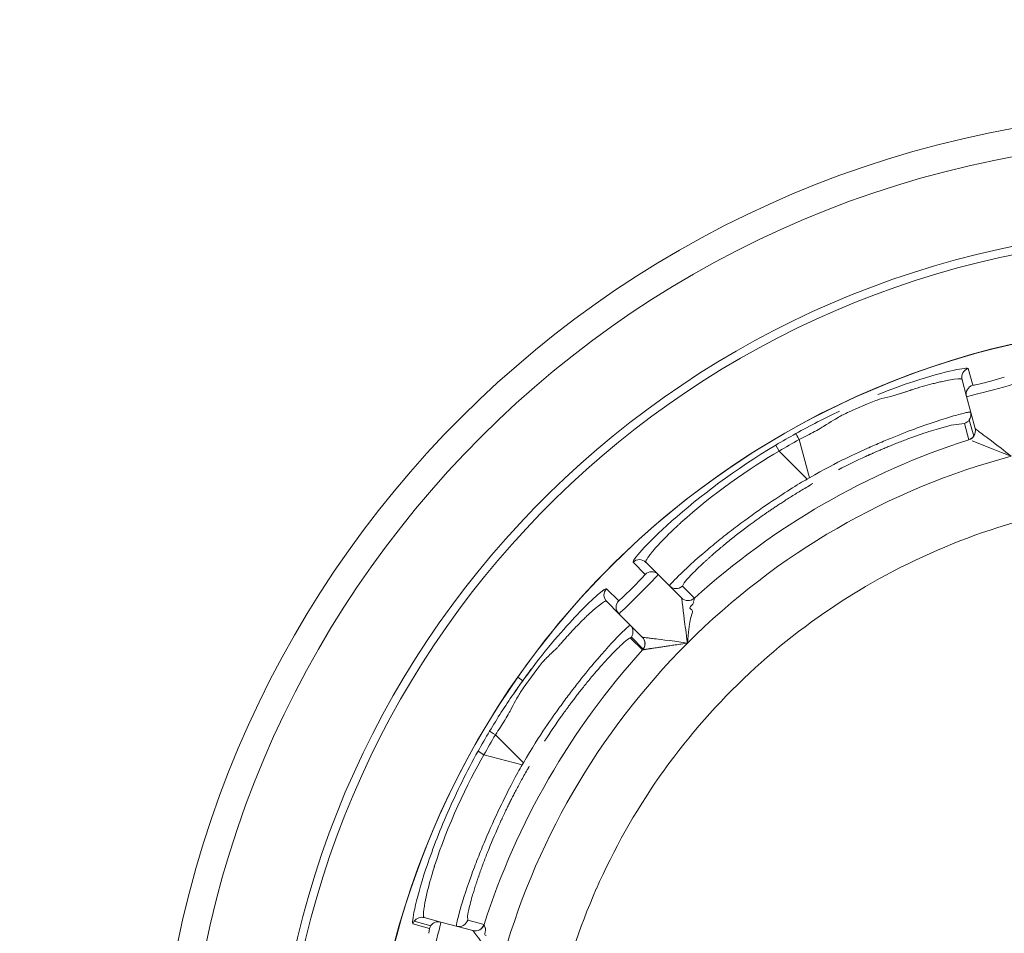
# Model space of a CAD drawing. Extents: x 0 to 283, y -463 to 196.
# Tile 26 of 35: x 230.12 to 232.77, y 107.41 to 109.87. Entities that reach past the tile are written whole.
import ezdxf

# ---------------------------------------------------------------- set-up
doc = ezdxf.new("R2010")
doc.units = 0
doc.layers.get('DEFPOINTS').update_dxf_attribs({"linetype": 'CONTINUOUS'})
doc.layers.add('DIM', color=7, linetype='CONTINUOUS')
doc.layers.add('TANGENT EDGES', color=7, linetype='CONTINUOUS', lineweight=0)
doc.layers.add('VISIBLE', color=255, linetype='CONTINUOUS', lineweight=0)
doc.styles.add('SANSSERIF', font='sanss___.ttf')
doc.dimstyles.new('ISO-25$0', dxfattribs={"dimtxt": 2.5, "dimasz": 2.5, "dimexe": 1.25, "dimexo": 1, "dimgap": 0.6, "dimtad": 1, "dimdec": 1, "dimzin": 9, "dimdsep": 46, "dimtxsty": 'SANSSERIF', "dimcen": 0.75, "dimadec": 1, "dimazin": 0, "dimtfac": 1, "dimtdec": 1, "dimtmove": 0, "dimatfit": 3, "dimfxl": 1, "dimarcsym": 0})
doc.dimstyles.new('ISO-25$3', dxfattribs={"dimtxt": 2.5, "dimasz": 2.5, "dimexe": 1.25, "dimexo": 1, "dimgap": 0.6, "dimtad": 1, "dimtih": 1, "dimtoh": 1, "dimdec": 1, "dimzin": 9, "dimdsep": 46, "dimtxsty": 'SANSSERIF', "dimcen": 0.75, "dimadec": 1, "dimazin": 0, "dimtfac": 1, "dimtdec": 1, "dimtofl": 0, "dimtmove": 0, "dimatfit": 3, "dimfxl": 1, "dimarcsym": 0})

# ---------------------------------------------------------------- blocks, each defined once
blk = doc.blocks.new('*D17')
at = {"layer": 'DEFPOINTS', "color": 0, "transparency": 16777216}
for p in [(254.048, 118.1119), (174.1974, 98.6119), (222.798, 98.6119)]:
    blk.add_point(p, dxfattribs=at)
at = {"layer": 'DIM', "color": 0, "lineweight": -2, "transparency": 16777216}
for p, q in [((253.048, 118.1119), (172.9474, 118.1119)), ((174.1974, 115.6119), (174.1974, 101.1119)), ((221.798, 98.6119), (172.9474, 98.6119))]:
    blk.add_line(p, q, dxfattribs=at)
at = {"layer": 'DIM', "color": 0, "transparency": 16777216}
for points in [[(173.7808, 115.6119), (174.6141, 115.6119), (174.1974, 118.1119)], [(173.7808, 101.1119), (174.6141, 101.1119), (174.1974, 98.6119)]]:
    blk.add_solid(points, dxfattribs=at)
at = {"layer": 'DIM', "color": 0, "transparency": 16777216, "insert": (172.3097, 108.3619), "char_height": 2.5, "attachment_point": 5, "rotation": 90, "style": 'SANSSERIF'}
blk.add_mtext('78', dxfattribs=at)
blk = doc.blocks.new('*D24')
at = {"layer": 'DEFPOINTS', "color": 0, "transparency": 16777216}
for p in [(231.7187, 109.1392), (234.8772, 104.4846)]:
    blk.add_point(p, dxfattribs=at)
at = {"layer": 'DIM', "color": 0, "lineweight": -2, "transparency": 16777216}
for p, q in [((233.298, 106.0619), (233.298, 107.5619)), ((232.548, 106.8119), (234.048, 106.8119)), ((239.3819, 97.8464), (236.281, 102.416)), ((249.0765, 97.8464), (239.3819, 97.8464))]:
    blk.add_line(p, q, dxfattribs=at)
at = {"layer": 'DIM', "color": 0, "transparency": 16777216}
blk.add_solid([(236.6258, 102.6499), (235.9362, 102.182), (234.8772, 104.4846)], dxfattribs=at)
at = {"layer": 'DIM', "color": 0, "transparency": 16777216, "insert": (244.5292, 99.753), "char_height": 2.5, "attachment_point": 5, "style": 'SANSSERIF'}
blk.add_mtext('∅22.5', dxfattribs=at)

msp = doc.modelspace()

# ---------------------------------------------------------------- linework, layer by layer
at = {"layer": 'TANGENT EDGES'}
for p, q in [((232.6898, 108.8868), (232.6775, 108.9315)), ((232.6802, 108.7932), (232.692, 108.7492)), ((232.6957, 108.77), (232.6958, 108.7699)), ((232.2484, 108.637), (232.2208, 108.7399)), ((232.1579, 108.725), (232.1669, 108.7088)), ((232.2422, 108.6334), (232.1669, 108.7088)), ((232.2484, 108.637), (232.2422, 108.6334)), ((231.8052, 108.3761), (231.7726, 108.409)), ((231.7338, 108.3047), (231.7008, 108.3373)), ((231.9035, 108.3124), (231.9034, 108.3125)), ((231.8001, 108.1745), (231.7679, 108.2067)), ((231.7973, 108.2065), (231.7975, 108.2064)), ((231.4611, 108.0981), (231.4745, 108.0887)), ((231.4764, 107.8676), (231.4011, 107.943)), ((231.3541, 107.8986), (231.37, 107.8891)), ((231.4729, 107.8615), (231.37, 107.8891)), ((231.4764, 107.8676), (231.4729, 107.8615)), ((231.2231, 107.4201), (231.1784, 107.4323)), ((231.1818, 107.4395), (231.2266, 107.4275)), ((231.34, 107.4141), (231.3399, 107.4142))]:
    msp.add_line(p, q, dxfattribs=at)
for centre, radius, start, end in [((233.298, 106.8119), 2.4777, 90, 176.2396), ((233.298, 106.8119), 2.2424, 0, 145), ((232.6847, 108.9076), 0.025, 106.6289, 194.9599), ((232.6967, 108.8628), 0.025, 106.025, 195), ((232.6716, 108.7634), 0.025, 287.7949, 15), ((232.6715, 108.7635), 0.025, 325, 14.9999), ((232.6715, 108.7635), 0.025, 287.766, 325), ((233.298, 106.8119), 1.9496, 105, 135), ((231.8225, 108.3581), 0.025, 45, 133.9748), ((231.719, 108.3202), 0.025, 136.6289, 224.9599), ((231.8888, 108.3625), 0.025, 225.0011, 312.2336), ((231.9211, 108.3302), 0.025, 225, 312.234), ((231.9211, 108.3301), 0.025, 225, 312.1871), ((231.7518, 108.2874), 0.025, 136.025, 225), ((231.7797, 108.1888), 0.025, 325, 44.9998), ((231.7798, 108.1888), 0.025, 317.7949, 45), ((233.298, 106.8119), 1.9496, 135, 165), ((233.298, 106.8119), 2.2424, 145, 180), ((231.2471, 107.4132), 0.025, 75.0004, 144.9996), ((231.3023, 107.4502), 0.025, 255.001, 342.2539), ((231.3464, 107.4383), 0.025, 255, 342.2136), ((231.3465, 107.4383), 0.025, 255, 342.1871)]:
    msp.add_arc(centre, radius, start, end, dxfattribs=at)
for centre, major_axis, ratio, start_param, end_param in [((233.2114, 106.9619), (-1.8249, -1.0536), 0.965926, -1.585559, -1.556034), ((232.2236, 108.734), (-0.012, 0.0219), 0.015514, -1.30897, -0.033518), ((233.148, 106.8985), (-1.0536, -1.8249), 0.965926, -1.585559, -1.556034), ((231.4064, 107.9393), (-0.0214, 0.013), 0.015547, -1.308973, -0.033514)]:
    msp.add_ellipse(centre, major_axis=major_axis, ratio=ratio, start_param=start_param, end_param=end_param, dxfattribs=at)
for points, knots in [([(232.5533, 108.8831), (232.5618, 108.8856), (232.5704, 108.888), (232.5833, 108.8913), (232.5876, 108.8924), (232.594, 108.8939), (232.5961, 108.8944), (232.6003, 108.8954), (232.6005, 108.8955), (232.6044, 108.8963)], [0.6250001, 0.6250001, 0.6250001, 0.6250001, 0.6875, 0.6875, 0.71875, 0.71875, 0.734375, 0.734375, 0.7500001, 0.7500001, 0.7500001, 0.7500001]), ([(232.4973, 108.865), (232.498, 108.8653), (232.5009, 108.8663), (232.5081, 108.8687), (232.511, 108.8697), (232.5177, 108.872), (232.5236, 108.8739), (232.5343, 108.8774), (232.5449, 108.8807), (232.5533, 108.8831)], [0.5000011, 0.5000011, 0.5000011, 0.5000011, 0.53125, 0.53125, 0.546875, 0.546875, 0.5625, 0.5625, 0.6250001, 0.6250001, 0.6250001, 0.6250001]), ([(231.7726, 108.409), (231.7695, 108.4132), (231.8045, 108.4551), (231.95, 108.5853), (232.0497, 108.6605), (232.1579, 108.725)], [-1, -1, -1, -1, -0.5, -0.5, 0, 0, 0, 0]), ([(231.8074, 108.4086), (231.8071, 108.4089), (231.8067, 108.4094), (231.8072, 108.4116), (231.8075, 108.4126), (231.8085, 108.4147), (231.8089, 108.4154), (231.81, 108.4172), (231.8109, 108.4187), (231.813, 108.4219), (231.8153, 108.4251), (231.8196, 108.4307), (231.822, 108.4337), (231.8247, 108.4371), (231.8267, 108.4395), (231.827, 108.4398), (231.843, 108.4587), (231.8609, 108.4768), (231.8818, 108.4972), (231.8879, 108.503), (231.8948, 108.5094), (231.8967, 108.5112), (231.899, 108.5133), (231.8997, 108.5139), (231.9008, 108.515), (231.8991, 108.5134), (231.9834, 108.5908), (232.0916, 108.6655), (232.1669, 108.7088)], [0, 0, 0, 0, 0.0625, 0.0625, 0.09375, 0.09375, 0.109375, 0.109375, 0.125, 0.125, 0.1875, 0.1875, 0.21875, 0.234375, 0.234375, 0.25, 0.25, 0.375, 0.375, 0.4375, 0.4375, 0.46875, 0.46875, 0.484375, 0.484375, 0.5, 0.5, 1, 1, 1, 1]), ([(232.2422, 108.6334), (232.2185, 108.6195), (232.1799, 108.5959), (232.1072, 108.5461), (232.0807, 108.5271), (232.04, 108.4963), (232.0263, 108.4857), (232.006, 108.4696), (231.9993, 108.4641), (231.9861, 108.4533), (231.9776, 108.4462), (231.9032, 108.3832), (231.8694, 108.3466), (231.8712, 108.3448)], [0, 0, 0, 0, 0.25, 0.25, 0.375, 0.375, 0.4375, 0.4375, 0.46875, 0.46875, 0.5, 0.5, 1, 1, 1, 1]), ([(231.5007, 108.1241), (231.5474, 108.1858), (231.5936, 108.2385), (231.6303, 108.2762), (231.6315, 108.2775), (231.6328, 108.2788)], [-0.9214368, -0.9214368, -0.9214368, -0.9214368, -0.5, -0.5, -0.4846904, -0.4846904, -0.4846904, -0.4846904]), ([(231.6551, 108.2703), (231.6522, 108.2676), (231.652, 108.2674), (231.6488, 108.2645), (231.6473, 108.263), (231.6425, 108.2585), (231.6394, 108.2554), (231.6299, 108.2461), (231.6236, 108.2397), (231.6175, 108.2333)], [-0.7500001, -0.7500001, -0.7500001, -0.7500001, -0.734375, -0.734375, -0.71875, -0.71875, -0.6875, -0.6875, -0.6250001, -0.6250001, -0.6250001, -0.6250001]), ([(231.6175, 108.2333), (231.6114, 108.227), (231.6038, 108.2188), (231.5963, 108.2104), (231.5922, 108.2058), (231.5875, 108.2005), (231.5855, 108.1982), (231.5805, 108.1925), (231.5785, 108.1902), (231.578, 108.1896)], [-0.6250001, -0.6250001, -0.6250001, -0.6250001, -0.5625, -0.5625, -0.546875, -0.546875, -0.53125, -0.53125, -0.5000011, -0.5000011, -0.5000011, -0.5000011]), ([(231.37, 107.8891), (231.3265, 107.814), (231.27, 107.6952), (231.2357, 107.5859), (231.2365, 107.5882), (231.236, 107.5867), (231.2357, 107.5859), (231.2348, 107.5829), (231.234, 107.5804), (231.2313, 107.5713), (231.2289, 107.5634), (231.221, 107.5352), (231.2146, 107.5106), (231.2101, 107.4862), (231.21, 107.4857), (231.2095, 107.4828), (231.2088, 107.4784), (231.2082, 107.4746), (231.2073, 107.4676), (231.2069, 107.4638), (231.2067, 107.4599), (231.2067, 107.4581), (231.2067, 107.4561), (231.2067, 107.4552), (231.2069, 107.4529), (231.2071, 107.4519), (231.2078, 107.4497), (231.2083, 107.4495), (231.2088, 107.4493)], [-1, -1, -1, -1, -0.5, -0.5, -0.484375, -0.484375, -0.46875, -0.46875, -0.4375, -0.4375, -0.375, -0.375, -0.25, -0.25, -0.234375, -0.234375, -0.21875, -0.1875, -0.1875, -0.125, -0.125, -0.109375, -0.109375, -0.09375, -0.09375, -0.0625, -0.0625, 0, 0, 0, 0]), ([(231.4729, 107.8615), (231.4593, 107.8376), (231.4376, 107.7979), (231.3997, 107.7183), (231.3862, 107.6886), (231.3663, 107.6416), (231.3597, 107.6256), (231.3503, 107.6015), (231.3472, 107.5934), (231.3411, 107.5774), (231.3373, 107.567), (231.3044, 107.4753), (231.2935, 107.4267), (231.2959, 107.426)], [0, 0, 0, 0, 0.25, 0.25, 0.375, 0.375, 0.4375, 0.4375, 0.46875, 0.46875, 0.5, 0.5, 1, 1, 1, 1])]:
    msp.add_open_spline(points, degree=3, knots=knots, dxfattribs=at)
msp.add_open_spline([(231.6813, 108.3248), (231.6925, 108.3342), (231.6993, 108.3385), (231.7008, 108.3373)], degree=3, dxfattribs=at)
at = {"layer": 'VISIBLE'}
for p, q in [((232.6605, 108.9011), (232.6605, 108.9011)), ((232.6605, 108.9011), (232.6725, 108.8563)), ((232.7409, 108.8986), (232.7746, 108.9083)), ((232.4679, 108.8565), (232.4973, 108.865)), ((232.6725, 108.8563), (232.6957, 108.77)), ((232.3717, 108.822), (232.4054, 108.8365)), ((232.5903, 108.7676), (232.6314, 108.7791)), ((232.6314, 108.7791), (232.6674, 108.7837)), ((232.6792, 108.7397), (232.6674, 108.7837)), ((232.6792, 108.7397), (232.6793, 108.7396)), ((232.6879, 108.7366), (232.7447, 108.7143)), ((232.7447, 108.7143), (232.7672, 108.7055)), ((232.7672, 108.7055), (232.7934, 108.6951)), ((231.8402, 108.3758), (231.8074, 108.4086)), ((231.7717, 108.341), (231.7964, 108.366)), ((231.7964, 108.366), (231.8052, 108.3761)), ((231.9034, 108.3125), (231.8402, 108.3758)), ((231.746, 108.3155), (231.7717, 108.341)), ((231.9056, 108.344), (231.9105, 108.3533)), ((231.9056, 108.344), (231.9379, 108.3117)), ((231.7338, 108.3047), (231.746, 108.3155)), ((231.9379, 108.3116), (231.9361, 108.3045)), ((231.7013, 108.3025), (231.7013, 108.3025)), ((231.7013, 108.3025), (231.7341, 108.2697)), ((231.9277, 108.2828), (231.9308, 108.2803)), ((231.9338, 108.296), (231.9299, 108.2921)), ((231.9362, 108.3011), (231.9338, 108.296)), ((231.9361, 108.3045), (231.936, 108.3028)), ((231.936, 108.3028), (231.9362, 108.3011)), ((231.7341, 108.2697), (231.7973, 108.2065)), ((231.9308, 108.2803), (231.9325, 108.2771)), ((231.7568, 108.2329), (231.7366, 108.2134)), ((231.7651, 108.2387), (231.7568, 108.2329)), ((231.7982, 108.172), (231.7659, 108.2042)), ((231.9212, 108.2106), (231.9194, 108.1905)), ((231.9222, 108.2201), (231.9212, 108.2106)), ((231.7982, 108.172), (231.7983, 108.172)), ((231.5127, 108.119), (231.4907, 108.0895)), ((231.2536, 107.4373), (231.2088, 107.4493)), ((231.2536, 107.4373), (231.3399, 107.4142)), ((231.3261, 107.4425), (231.3257, 107.4531)), ((231.3261, 107.4425), (231.3702, 107.4307)), ((231.2208, 107.4069), (231.2232, 107.4201)), ((231.3703, 107.4306), (231.3702, 107.4307)), ((231.3703, 107.4306), (231.3723, 107.4236)), ((231.3723, 107.4236), (231.373, 107.4221)), ((231.373, 107.4221), (231.374, 107.4207)), ((231.3745, 107.4151), (231.3731, 107.4097)), ((231.374, 107.4207), (231.3745, 107.4151))]:
    msp.add_line(p, q, dxfattribs=at)
for radius in [2.8125, 2.7375]:
    msp.add_circle((233.298, 106.8119), radius, dxfattribs=at)
for centre, radius, start, end in [((233.298, 106.8119), 2.5, 90, 176.2731), ((233.298, 106.8119), 2.2425, 0, 180), ((232.6847, 108.9076), 0.025, 194.9599, 194.9999), ((232.6597, 108.8076), 0.025, 287.7883, 324.954), ((232.6597, 108.8075), 0.025, 325.0001, 15.0148), ((233.298, 106.8119), 2.0246, 107.7949, 132.2051), ((233.3003, 106.8078), 2.2318, 119.199, 120.7904), ((233.298, 106.8119), 2.0869, 119.9044, 120.0956), ((233.2968, 106.816), 1.7707, 99.9864, 111.2636), ((233.2961, 106.8157), 1.7707, 111.2364, 122.5136), ((231.7897, 108.3909), 0.0249, 44.9497, 90.0512), ((231.719, 108.3202), 0.025, 224.9599, 224.9999), ((233.2953, 106.8153), 1.7707, 122.4864, 133.7636), ((231.7474, 108.221), 0.025, 325.0067, 44.9987), ((231.7475, 108.221), 0.0249, 317.6838, 324.9731), ((233.298, 106.8119), 2.0246, 137.7949, 162.2051), ((231.7797, 108.1888), 0.025, 317.7863, 325), ((233.2947, 106.8147), 1.7707, 133.7364, 145.0136), ((233.3021, 106.8095), 2.2318, 149.199, 150.7904), ((233.298, 106.8119), 2.0869, 149.9045, 150.0956), ((233.2943, 106.814), 1.7707, 144.9864, 156.2636), ((233.2939, 106.8132), 1.7707, 156.2364, 167.5136), ((231.2011, 107.4258), 0.0236, 144.5706, 164.0006), ((231.2475, 107.413), 0.0255, 145.181, 163.7885)]:
    msp.add_arc(centre, radius, start, end, dxfattribs=at)
for centre, major_axis, ratio, start_param, end_param in [((232.2384, 108.5838), (0.4272, 0.1945), 0.085523, 0.565198, 0.765422), ((232.2978, 108.543), (0.3752, 0.2117), 0.204248, 1.182048, 1.378484), ((232.2875, 108.5615), (-0.3592, -0.2205), 0.161988, -1.16458, -0.958963), ((232.2776, 108.5726), (-0.3518, -0.2254), 0.133705, -0.962803, -0.859634), ((232.2846, 108.5883), (-0.3648, -0.243), 0.114498, -0.808968, -0.758541), ((232.2758, 108.5766), (-0.3509, -0.2282), 0.125762, -0.860083, -0.808097), ((231.7857, 108.4035), (-0.0168, -0.0053), 0.669284, -2.018324, -0.909196), ((232.291, 108.6684), (-0.385, -0.3243), 0.043389, -0.381732, -0.192908), ((231.4037, 107.8105), (0.3622, 0.3937), 0.035378, 0.001485, 0.187021), ((231.4728, 107.8256), (0.2921, 0.3759), 0.058779, 0.371684, 0.567779), ((231.4388, 107.8161), (0.3271, 0.3879), 0.043182, 0.187689, 0.375487), ((231.4944, 107.8166), (0.2727, 0.3821), 0.085523, 0.565198, 0.765422), ((231.5662, 107.8109), (0.2191, 0.371), 0.20425, 1.182049, 1.378483), ((231.5481, 107.8218), (-0.2008, -0.3706), 0.161988, -1.16458, -0.958963), ((231.534, 107.8266), (-0.1919, -0.3711), 0.133705, -0.962803, -0.859634), ((231.5304, 107.8291), (-0.1898, -0.3731), 0.125762, -0.860083, -0.808097), ((231.5322, 107.8436), (-0.1944, -0.3929), 0.114498, -0.808968, -0.758541), ((231.4977, 107.9162), (-0.1713, -0.4733), 0.043389, -0.381732, -0.192908), ((231.2003, 107.4308), (-0.021, -0.0077), 0.843373, -2.266257, -0.875933)]:
    msp.add_ellipse(centre, major_axis=major_axis, ratio=ratio, start_param=start_param, end_param=end_param, dxfattribs=at)
for points in [[(232.6365, 108.9269), (232.611, 108.9213), (232.5746, 108.9115), (232.5302, 108.8969)], [(232.6775, 108.9315), (232.6765, 108.9339), (232.6619, 108.9325), (232.6365, 108.9269)], [(232.5302, 108.8969), (232.5005, 108.8871), (232.4677, 108.8752), (232.4329, 108.8613)], [(232.6044, 108.8963), (232.6658, 108.9098), (232.6602, 108.9022), (232.6605, 108.9011)], [(232.6898, 108.8868), (232.6901, 108.8863), (232.6965, 108.8876), (232.7058, 108.8898)], [(232.4054, 108.8365), (232.4178, 108.8417), (232.4303, 108.8467), (232.4376, 108.8489)], [(232.4376, 108.8489), (232.4452, 108.8512), (232.4589, 108.8544), (232.4679, 108.8565)], [(232.3295, 108.8164), (232.2906, 108.7981), (232.2508, 108.7779), (232.2116, 108.756)], [(232.3006, 108.7841), (232.3204, 108.7967), (232.3288, 108.8015), (232.3364, 108.8055)], [(232.2208, 108.7399), (232.2356, 108.7472), (232.2494, 108.7543), (232.2624, 108.7615)], [(231.6328, 108.2788), (231.6531, 108.2995), (231.6696, 108.315), (231.6813, 108.3248)], [(231.7013, 108.3025), (231.7005, 108.3033), (231.7015, 108.3127), (231.6551, 108.2703)], [(231.9299, 108.2921), (231.9267, 108.2888), (231.9241, 108.2853), (231.9277, 108.2828)], [(231.9313, 108.2682), (231.9285, 108.2599), (231.9267, 108.2526), (231.9257, 108.2468)], [(231.9325, 108.2771), (231.9331, 108.2749), (231.9327, 108.2722), (231.9313, 108.2682)], [(231.9257, 108.2468), (231.9247, 108.2409), (231.923, 108.2291), (231.9222, 108.2201)], [(231.7366, 108.2134), (231.7198, 108.1963), (231.695, 108.1694), (231.667, 108.1362)], [(231.5568, 108.1676), (231.5501, 108.1612), (231.5398, 108.1516), (231.5344, 108.1458)], [(231.4495, 108.0526), (231.4666, 108.0775), (231.4839, 108.1014), (231.5009, 108.1239)], [(231.4745, 108.0887), (231.4832, 108.1008), (231.4919, 108.1126), (231.5007, 108.1241)], [(231.5344, 108.1458), (231.5292, 108.1403), (231.5208, 108.1297), (231.5127, 108.119)], [(231.4493, 108.0528), (231.4576, 108.065), (231.466, 108.0769), (231.4745, 108.0887)], [(231.3851, 107.9523), (231.4059, 107.9872), (231.4274, 108.0207), (231.4493, 108.0528)], [(231.4685, 108.0576), (231.4639, 108.0503), (231.459, 108.042), (231.4481, 108.0212)], [(231.5725, 108.0148), (231.5561, 107.9921), (231.5221, 107.9452), (231.4764, 107.8676)], [(231.4264, 107.9825), (231.4187, 107.9698), (231.4102, 107.9567), (231.4011, 107.943)], [(231.2726, 107.734), (231.2962, 107.7879), (231.3237, 107.8443), (231.3541, 107.8986)], [(231.2134, 107.581), (231.2283, 107.6263), (231.2484, 107.6789), (231.2726, 107.734)], [(231.183, 107.4733), (231.1886, 107.4991), (231.1986, 107.5359), (231.2134, 107.581)], [(231.1784, 107.4323), (231.176, 107.4333), (231.1774, 107.4479), (231.183, 107.4733)], [(231.3731, 107.4097), (231.372, 107.4053), (231.3715, 107.401), (231.3758, 107.4006)]]:
    msp.add_open_spline(points, degree=3, dxfattribs=at)
for points, knots in [([(232.8174, 108.8951), (232.8177, 108.8943), (232.7832, 108.8846), (232.7074, 108.8643), (232.6728, 108.8555), (232.6725, 108.8563)], [-1, -1, -1, -1, -0.5, -0.5, 0, 0, 0, 0]), ([(232.7058, 108.8898), (232.7058, 108.8898), (232.7059, 108.8898), (232.7152, 108.8919), (232.7247, 108.8943), (232.7409, 108.8986)], [0.2499715, 0.2499715, 0.2499715, 0.2499715, 0.25, 0.25, 0.5000049, 0.5000049, 0.5000049, 0.5000049]), ([(232.6839, 108.814), (232.6838, 108.8142), (232.6837, 108.8144), (232.6819, 108.8144), (232.681, 108.8143), (232.6789, 108.8141), (232.6781, 108.8139), (232.6762, 108.8136), (232.6744, 108.8132), (232.6713, 108.8126), (232.668, 108.8118), (232.6592, 108.8097), (232.6524, 108.8079), (232.6234, 108.8), (232.5885, 108.789), (232.5271, 108.7669), (232.5046, 108.7583), (232.4687, 108.7437), (232.4502, 108.7361), (232.4311, 108.7278), (232.4182, 108.7222), (232.4084, 108.7178), (232.3795, 108.7049), (232.3267, 108.6813), (232.2484, 108.637)], [0, 0, 0, 0, 0.0625, 0.0625, 0.09375, 0.09375, 0.109375, 0.109375, 0.125, 0.125, 0.1875, 0.1875, 0.25, 0.25, 0.5, 0.5, 0.625, 0.625, 0.6875, 0.71875, 0.71875, 0.75, 0.75, 1, 1, 1, 1]), ([(232.3364, 108.8055), (232.3402, 108.8075), (232.3451, 108.8099), (232.3569, 108.8154), (232.3685, 108.8206), (232.3717, 108.822)], [0.18750002, 0.18750002, 0.18750002, 0.18750002, 0.21875, 0.21875, 0.25000002, 0.25000002, 0.25000002, 0.25000002]), ([(232.2624, 108.7615), (232.2628, 108.7617), (232.2631, 108.7619), (232.27, 108.7657), (232.2764, 108.7694), (232.2888, 108.7768), (232.2907, 108.7779), (232.3006, 108.7841)], [0.06098538, 0.06098538, 0.06098538, 0.06098538, 0.0625, 0.0625, 0.09375, 0.09375, 0.125, 0.125, 0.125, 0.125]), ([(232.6958, 108.7699), (232.6963, 108.7692), (232.6994, 108.7668), (232.7066, 108.7614), (232.7094, 108.7592), (232.7158, 108.7545), (232.7222, 108.7497), (232.7271, 108.7461), (232.753, 108.7268), (232.7934, 108.6951)], [0, 0, 0, 0, 0.25, 0.25, 0.375, 0.375, 0.5, 0.5, 1, 1, 1, 1]), ([(232.4, 108.6941), (232.4001, 108.6942), (232.4002, 108.6943), (232.4004, 108.6944), (232.4006, 108.6944), (232.4007, 108.6945), (232.4009, 108.6946), (232.4011, 108.6947), (232.4013, 108.6948), (232.4016, 108.6949), (232.4018, 108.695), (232.402, 108.6951), (232.4022, 108.6952), (232.4025, 108.6953), (232.4027, 108.6954), (232.403, 108.6955), (232.4033, 108.6957), (232.4036, 108.6958), (232.4039, 108.6959), (232.4045, 108.6962), (232.4051, 108.6965), (232.4058, 108.6968), (232.4065, 108.6971), (232.4073, 108.6975), (232.4081, 108.6978), (232.4089, 108.6982), (232.4097, 108.6986), (232.4106, 108.699), (232.4115, 108.6994), (232.4125, 108.6998), (232.4135, 108.7003), (232.4145, 108.7008), (232.4156, 108.7012), (232.4167, 108.7017), (232.4189, 108.7027), (232.4213, 108.7038), (232.424, 108.705), (232.4253, 108.7055), (232.4266, 108.7061), (232.4281, 108.7068), (232.4295, 108.7074), (232.4309, 108.708), (232.4324, 108.7087), (232.4354, 108.71), (232.4387, 108.7114), (232.442, 108.7128), (232.4454, 108.7143), (232.449, 108.7158), (232.4527, 108.7174), (232.4565, 108.719), (232.4604, 108.7206), (232.4645, 108.7223), (232.4685, 108.7239), (232.4728, 108.7257), (232.4772, 108.7274), (232.4815, 108.7292), (232.486, 108.731), (232.4907, 108.7328), (232.4953, 108.7346), (232.5001, 108.7365), (232.5049, 108.7383), (232.5146, 108.742), (232.5247, 108.7458), (232.5349, 108.7494)], [0.25, 0.25, 0.25, 0.25, 0.2544643, 0.2544643, 0.2544643, 0.2589286, 0.2589286, 0.2589286, 0.2633929, 0.2633929, 0.2633929, 0.2678571, 0.2678571, 0.2678571, 0.2723214, 0.2723214, 0.2723214, 0.2767857, 0.2767857, 0.2767857, 0.2857143, 0.2857143, 0.2857143, 0.2946429, 0.2946429, 0.2946429, 0.3035714, 0.3035714, 0.3035714, 0.3125, 0.3125, 0.3125, 0.3214286, 0.3214286, 0.3214286, 0.3392857, 0.3392857, 0.3392857, 0.3482143, 0.3482143, 0.3482143, 0.3571429, 0.3571429, 0.3571429, 0.375, 0.375, 0.375, 0.3928571, 0.3928571, 0.3928571, 0.4107143, 0.4107143, 0.4107143, 0.4285714, 0.4285714, 0.4285714, 0.4464286, 0.4464286, 0.4464286, 0.4642857, 0.4642857, 0.4642857, 0.5, 0.5, 0.5, 0.5]), ([(232.1127, 108.5278), (232.1141, 108.5288), (232.1157, 108.5299), (232.1173, 108.5311), (232.1182, 108.5317), (232.119, 108.5323), (232.1199, 108.5329), (232.1208, 108.5335), (232.1217, 108.5342), (232.1227, 108.5348), (232.1236, 108.5355), (232.1246, 108.5362), (232.1256, 108.5369), (232.1266, 108.5376), (232.1277, 108.5383), (232.1288, 108.5391), (232.1309, 108.5406), (232.1332, 108.5422), (232.1356, 108.5439), (232.138, 108.5455), (232.1406, 108.5473), (232.1433, 108.5491), (232.146, 108.551), (232.1488, 108.5529), (232.1518, 108.5549), (232.1547, 108.5569), (232.1578, 108.559), (232.1611, 108.5611), (232.1643, 108.5633), (232.1677, 108.5655), (232.1713, 108.5678), (232.1748, 108.5702), (232.1785, 108.5726), (232.1823, 108.575), (232.1862, 108.5775), (232.1901, 108.5801), (232.1943, 108.5827), (232.1984, 108.5853), (232.2027, 108.588), (232.2072, 108.5908), (232.2116, 108.5936), (232.2162, 108.5964), (232.221, 108.5993), (232.2305, 108.6051), (232.2407, 108.6112), (232.2515, 108.6174)], [0.75, 0.75, 0.75, 0.75, 0.7678571, 0.7678571, 0.7678571, 0.7767857, 0.7767857, 0.7767857, 0.7857143, 0.7857143, 0.7857143, 0.7946429, 0.7946429, 0.7946429, 0.8035714, 0.8035714, 0.8035714, 0.8214286, 0.8214286, 0.8214286, 0.8392857, 0.8392857, 0.8392857, 0.8571429, 0.8571429, 0.8571429, 0.875, 0.875, 0.875, 0.8928571, 0.8928571, 0.8928571, 0.9107143, 0.9107143, 0.9107143, 0.9285714, 0.9285714, 0.9285714, 0.9464286, 0.9464286, 0.9464286, 0.9642857, 0.9642857, 0.9642857, 1, 1, 1, 1]), ([(231.9285, 108.3737), (231.9331, 108.3784), (231.9383, 108.3836), (231.9441, 108.3893), (231.9471, 108.3922), (231.9502, 108.3952), (231.9534, 108.3982), (231.9567, 108.4013), (231.9601, 108.4045), (231.9637, 108.4079), (231.9655, 108.4095), (231.9674, 108.4112), (231.9692, 108.4129), (231.9711, 108.4146), (231.9731, 108.4164), (231.975, 108.4182), (231.977, 108.4199), (231.979, 108.4217), (231.9811, 108.4236), (231.9831, 108.4254), (231.9852, 108.4272), (231.9873, 108.4291), (231.9916, 108.4329), (231.9961, 108.4367), (232.0007, 108.4407)], [0.25, 0.25, 0.25, 0.25, 0.3214286, 0.3214286, 0.3214286, 0.3571429, 0.3571429, 0.3571429, 0.3928571, 0.3928571, 0.3928571, 0.4107143, 0.4107143, 0.4107143, 0.4285714, 0.4285714, 0.4285714, 0.4464286, 0.4464286, 0.4464286, 0.4642857, 0.4642857, 0.4642857, 0.5, 0.5, 0.5, 0.5]), ([(231.8402, 108.3758), (231.8408, 108.3751), (231.8158, 108.3495), (231.7603, 108.294), (231.7348, 108.2691), (231.7341, 108.2697)], [-1, -1, -1, -1, -0.5, -0.5, 0, 0, 0, 0]), ([(231.9194, 108.1905), (231.9158, 108.2159), (231.9128, 108.2391), (231.9099, 108.2611), (231.9092, 108.2666), (231.9085, 108.2726), (231.9083, 108.2742), (231.908, 108.2767), (231.9083, 108.2744), (231.906, 108.2938), (231.9057, 108.2982), (231.904, 108.3086), (231.9035, 108.3119), (231.9035, 108.3124)], [0, 0, 0, 0, 0.25, 0.25, 0.375, 0.375, 0.4375, 0.4375, 0.5, 0.5, 0.75, 0.75, 1, 1, 1, 1]), ([(231.7975, 108.2064), (231.7983, 108.2062), (231.8021, 108.2056), (231.8111, 108.2045), (231.8146, 108.204), (231.8225, 108.2031), (231.8304, 108.2022), (231.8365, 108.2015), (231.8685, 108.1977), (231.9194, 108.1905)], [0, 0, 0, 0, 0.25, 0.25, 0.375, 0.375, 0.5, 0.5, 1, 1, 1, 1]), ([(231.578, 108.1896), (231.5778, 108.1893), (231.5744, 108.1855), (231.5708, 108.1816), (231.569, 108.1797), (231.5637, 108.1742), (231.5602, 108.1708), (231.5568, 108.1676)], [-0.50000114, -0.50000114, -0.50000114, -0.50000114, -0.484375, -0.484375, -0.46875, -0.46875, -0.43750002, -0.43750002, -0.43750002, -0.43750002]), ([(231.7983, 108.172), (231.7984, 108.172), (231.7985, 108.172), (231.7987, 108.172), (231.7989, 108.1721), (231.7991, 108.1721), (231.7994, 108.1722), (231.7996, 108.1722), (231.7997, 108.1722), (231.7999, 108.1723), (231.8001, 108.1723), (231.8002, 108.1723), (231.8004, 108.1724), (231.8006, 108.1724), (231.8008, 108.1724), (231.801, 108.1725), (231.8013, 108.1725), (231.8015, 108.1726), (231.8017, 108.1726), (231.802, 108.1727), (231.8022, 108.1727), (231.8025, 108.1728), (231.8026, 108.1728), (231.8027, 108.1728), (231.8029, 108.1728), (231.803, 108.1729), (231.8032, 108.1729), (231.8033, 108.1729), (231.8034, 108.1729), (231.8034, 108.1729), (231.8035, 108.173), (231.8036, 108.173), (231.8037, 108.173), (231.8037, 108.173), (231.8039, 108.173), (231.804, 108.1731), (231.8042, 108.1731), (231.8043, 108.1731), (231.8045, 108.1731), (231.8047, 108.1732), (231.8048, 108.1732), (231.805, 108.1732), (231.8051, 108.1733), (231.8055, 108.1733), (231.8058, 108.1734), (231.8062, 108.1735), (231.8065, 108.1735), (231.8069, 108.1736), (231.8072, 108.1737), (231.8074, 108.1737), (231.8076, 108.1738), (231.8079, 108.1738), (231.8081, 108.1738), (231.8083, 108.1739), (231.8086, 108.1739), (231.8092, 108.174), (231.8098, 108.1741), (231.8105, 108.1743), (231.8113, 108.1744), (231.8121, 108.1745), (231.8131, 108.1747), (231.8141, 108.1748), (231.8152, 108.175), (231.8164, 108.1752), (231.8171, 108.1753), (231.8177, 108.1754), (231.8184, 108.1755), (231.8191, 108.1756), (231.8199, 108.1757), (231.8206, 108.1758), (231.8222, 108.176), (231.8239, 108.1763), (231.8258, 108.1766), (231.8278, 108.1768), (231.8299, 108.1772), (231.8322, 108.1775), (231.8342, 108.1778), (231.8366, 108.1781), (231.8392, 108.1785), (231.8419, 108.1789), (231.8448, 108.1794), (231.8481, 108.1799), (231.8514, 108.1804), (231.855, 108.1809), (231.8589, 108.1815), (231.8629, 108.1821), (231.8672, 108.1827), (231.8717, 108.1834), (231.8763, 108.1841), (231.8812, 108.1849), (231.8864, 108.1856), (231.8889, 108.186), (231.8916, 108.1864), (231.8943, 108.1868), (231.8969, 108.1872), (231.8997, 108.1876), (231.9025, 108.188), (231.908, 108.1888), (231.9137, 108.1897), (231.9194, 108.1905)], [0, 0, 0, 0, 0.035714, 0.035714, 0.035714, 0.071429, 0.071429, 0.071429, 0.089286, 0.089286, 0.089286, 0.107143, 0.107143, 0.107143, 0.125, 0.125, 0.125, 0.142857, 0.142857, 0.142857, 0.160714, 0.160714, 0.160714, 0.169643, 0.169643, 0.169643, 0.178571, 0.178571, 0.178571, 0.183036, 0.183036, 0.183036, 0.1875, 0.1875, 0.1875, 0.196429, 0.196429, 0.196429, 0.205357, 0.205357, 0.205357, 0.214286, 0.214286, 0.214286, 0.232143, 0.232143, 0.232143, 0.25, 0.25, 0.25, 0.267857, 0.267857, 0.267857, 0.285714, 0.285714, 0.285714, 0.321429, 0.321429, 0.321429, 0.357143, 0.357143, 0.357143, 0.392857, 0.392857, 0.392857, 0.410714, 0.410714, 0.410714, 0.428571, 0.428571, 0.428571, 0.464286, 0.464286, 0.464286, 0.5, 0.5, 0.5, 0.571429, 0.571429, 0.571429, 0.642857, 0.642857, 0.642857, 0.714286, 0.714286, 0.714286, 0.785714, 0.785714, 0.785714, 0.857143, 0.857143, 0.857143, 0.892857, 0.892857, 0.892857, 0.928571, 0.928571, 0.928571, 1, 1, 1, 1]), ([(231.667, 108.1362), (231.6529, 108.1195), (231.6378, 108.1008), (231.6139, 108.0703), (231.6017, 108.0544), (231.5893, 108.0377), (231.5809, 108.0264), (231.5746, 108.0177), (231.5725, 108.0148)], [0.5, 0.5, 0.5, 0.5, 0.625, 0.625, 0.6875, 0.71875, 0.71875, 0.75, 0.75, 0.75, 0.75]), ([(231.5791, 107.993), (231.5792, 107.9931), (231.5793, 107.9932), (231.5794, 107.9934), (231.5795, 107.9935), (231.5796, 107.9937), (231.5798, 107.9938), (231.5799, 107.994), (231.58, 107.9942), (231.5802, 107.9944), (231.5803, 107.9946), (231.5804, 107.9948), (231.5806, 107.995), (231.5808, 107.9952), (231.5809, 107.9955), (231.5811, 107.9957), (231.5813, 107.9959), (231.5814, 107.9962), (231.5816, 107.9965), (231.582, 107.997), (231.5824, 107.9976), (231.5829, 107.9982), (231.5833, 107.9988), (231.5838, 107.9995), (231.5843, 108.0002), (231.5848, 108.0009), (231.5854, 108.0017), (231.586, 108.0025), (231.5865, 108.0033), (231.5871, 108.0042), (231.5878, 108.005), (231.5884, 108.0059), (231.5891, 108.0069), (231.5898, 108.0079), (231.5913, 108.0099), (231.5928, 108.012), (231.5945, 108.0143), (231.5954, 108.0155), (231.5963, 108.0167), (231.5972, 108.0179), (231.5981, 108.0192), (231.599, 108.0204), (231.6, 108.0218), (231.602, 108.0244), (231.604, 108.0272), (231.6063, 108.0302), (231.6085, 108.0331), (231.6108, 108.0362), (231.6132, 108.0395), (231.6157, 108.0427), (231.6183, 108.0461), (231.621, 108.0496), (231.6236, 108.0531), (231.6264, 108.0567), (231.6294, 108.0604), (231.6323, 108.0641), (231.6353, 108.0679), (231.6384, 108.0718), (231.6415, 108.0757), (231.6447, 108.0797), (231.6479, 108.0837), (231.6545, 108.0917), (231.6614, 108.1), (231.6684, 108.1083)], [0.25, 0.25, 0.25, 0.25, 0.2544643, 0.2544643, 0.2544643, 0.2589286, 0.2589286, 0.2589286, 0.2633929, 0.2633929, 0.2633929, 0.2678571, 0.2678571, 0.2678571, 0.2723214, 0.2723214, 0.2723214, 0.2767857, 0.2767857, 0.2767857, 0.2857143, 0.2857143, 0.2857143, 0.2946429, 0.2946429, 0.2946429, 0.3035714, 0.3035714, 0.3035714, 0.3125, 0.3125, 0.3125, 0.3214286, 0.3214286, 0.3214286, 0.3392857, 0.3392857, 0.3392857, 0.3482143, 0.3482143, 0.3482143, 0.3571429, 0.3571429, 0.3571429, 0.375, 0.375, 0.375, 0.3928571, 0.3928571, 0.3928571, 0.4107143, 0.4107143, 0.4107143, 0.4285714, 0.4285714, 0.4285714, 0.4464286, 0.4464286, 0.4464286, 0.4642857, 0.4642857, 0.4642857, 0.5, 0.5, 0.5, 0.5]), ([(231.4907, 108.0895), (231.4887, 108.0867), (231.4812, 108.0765), (231.4738, 108.0658), (231.4708, 108.0613), (231.4685, 108.0576)], [-0.25000002, -0.25000002, -0.25000002, -0.25000002, -0.21875, -0.21875, -0.18750002, -0.18750002, -0.18750002, -0.18750002]), ([(231.4481, 108.0212), (231.4427, 108.0108), (231.4416, 108.009), (231.4345, 107.9964), (231.4308, 107.99), (231.4267, 107.9832), (231.4265, 107.9829), (231.4264, 107.9825)], [-0.125, -0.125, -0.125, -0.125, -0.09375, -0.09375, -0.0625, -0.0625, -0.06098538, -0.06098538, -0.06098538, -0.06098538]), ([(231.4136, 107.7053), (231.4143, 107.7069), (231.4151, 107.7086), (231.4159, 107.7104), (231.4163, 107.7113), (231.4168, 107.7123), (231.4172, 107.7133), (231.4177, 107.7143), (231.4182, 107.7153), (231.4187, 107.7163), (231.4192, 107.7174), (231.4197, 107.7185), (231.4202, 107.7196), (231.4207, 107.7207), (231.4212, 107.7219), (231.4218, 107.7231), (231.4229, 107.7255), (231.4241, 107.728), (231.4254, 107.7306), (231.4266, 107.7333), (231.428, 107.7361), (231.4294, 107.739), (231.4308, 107.742), (231.4323, 107.745), (231.4338, 107.7482), (231.4354, 107.7515), (231.4371, 107.7548), (231.4388, 107.7583), (231.4405, 107.7618), (231.4423, 107.7654), (231.4442, 107.7692), (231.4461, 107.773), (231.4481, 107.7769), (231.4502, 107.781), (231.4523, 107.7851), (231.4545, 107.7893), (231.4568, 107.7936), (231.459, 107.7979), (231.4614, 107.8024), (231.4639, 107.8071), (231.4663, 107.8117), (231.4689, 107.8164), (231.4716, 107.8213), (231.477, 107.8311), (231.4827, 107.8415), (231.489, 107.8523)], [0.75, 0.75, 0.75, 0.75, 0.7678571, 0.7678571, 0.7678571, 0.7767857, 0.7767857, 0.7767857, 0.7857143, 0.7857143, 0.7857143, 0.7946429, 0.7946429, 0.7946429, 0.8035714, 0.8035714, 0.8035714, 0.8214286, 0.8214286, 0.8214286, 0.8392857, 0.8392857, 0.8392857, 0.8571429, 0.8571429, 0.8571429, 0.875, 0.875, 0.875, 0.8928571, 0.8928571, 0.8928571, 0.9107143, 0.9107143, 0.9107143, 0.9285714, 0.9285714, 0.9285714, 0.9464286, 0.9464286, 0.9464286, 0.9642857, 0.9642857, 0.9642857, 1, 1, 1, 1]), ([(231.3311, 107.4797), (231.3327, 107.4861), (231.3346, 107.4932), (231.3368, 107.5011), (231.3379, 107.505), (231.3391, 107.5091), (231.3404, 107.5134), (231.3417, 107.5177), (231.343, 107.5222), (231.3445, 107.5269), (231.3452, 107.5292), (231.346, 107.5316), (231.3467, 107.5341), (231.3475, 107.5365), (231.3483, 107.539), (231.3491, 107.5415), (231.35, 107.544), (231.3508, 107.5466), (231.3517, 107.5492), (231.3525, 107.5518), (231.3534, 107.5544), (231.3543, 107.5571), (231.3562, 107.5625), (231.3581, 107.5681), (231.3601, 107.5738)], [0.25, 0.25, 0.25, 0.25, 0.3214286, 0.3214286, 0.3214286, 0.3571429, 0.3571429, 0.3571429, 0.3928571, 0.3928571, 0.3928571, 0.4107143, 0.4107143, 0.4107143, 0.4285714, 0.4285714, 0.4285714, 0.4464286, 0.4464286, 0.4464286, 0.4642857, 0.4642857, 0.4642857, 0.5, 0.5, 0.5, 0.5]), ([(231.2536, 107.4373), (231.2544, 107.4371), (231.2456, 107.4024), (231.2253, 107.3266), (231.2156, 107.2922), (231.2147, 107.2925)], [-1, -1, -1, -1, -0.5, -0.5, 0, 0, 0, 0]), ([(231.4148, 107.3165), (231.3989, 107.3367), (231.3848, 107.3553), (231.3713, 107.3729), (231.368, 107.3773), (231.3643, 107.3821), (231.3633, 107.3834), (231.3618, 107.3855), (231.3632, 107.3836), (231.3516, 107.3993), (231.3491, 107.4029), (231.3424, 107.4111), (231.3404, 107.4137), (231.34, 107.4141)], [0, 0, 0, 0, 0.25, 0.25, 0.375, 0.375, 0.4375, 0.4375, 0.5, 0.5, 0.75, 0.75, 1, 1, 1, 1])]:
    msp.add_open_spline(points, degree=3, knots=knots, dxfattribs=at)

# ---------------------------------------------------------------- dimensions: what is measured, and where the dimension line sits
at = {"layer": 'DIM'}
dim = msp.add_linear_dim(base=(174.1974, 98.6119), p1=(254.048, 118.1119), p2=(222.798, 98.6119), angle=90, dimstyle='ISO-25$0', override={"dimdec": 2, "dimlfac": 4}, dxfattribs=at)
dim.commit()
dim.dimension.update_dxf_attribs({"geometry": '*D17', "text_midpoint": (172.3097, 108.3619)})
dim = msp.add_diameter_dim_2p(p1=(231.7187, 109.1392), p2=(234.8772, 104.4846), dimstyle='ISO-25$3', override={"dimdec": 2, "dimlfac": 4}, dxfattribs=at)
dim.commit()
dim.dimension.update_dxf_attribs({"geometry": '*D24', "text_midpoint": (244.5292, 97.8464), "dimtype": 163})

doc.saveas('drawing.dxf')
